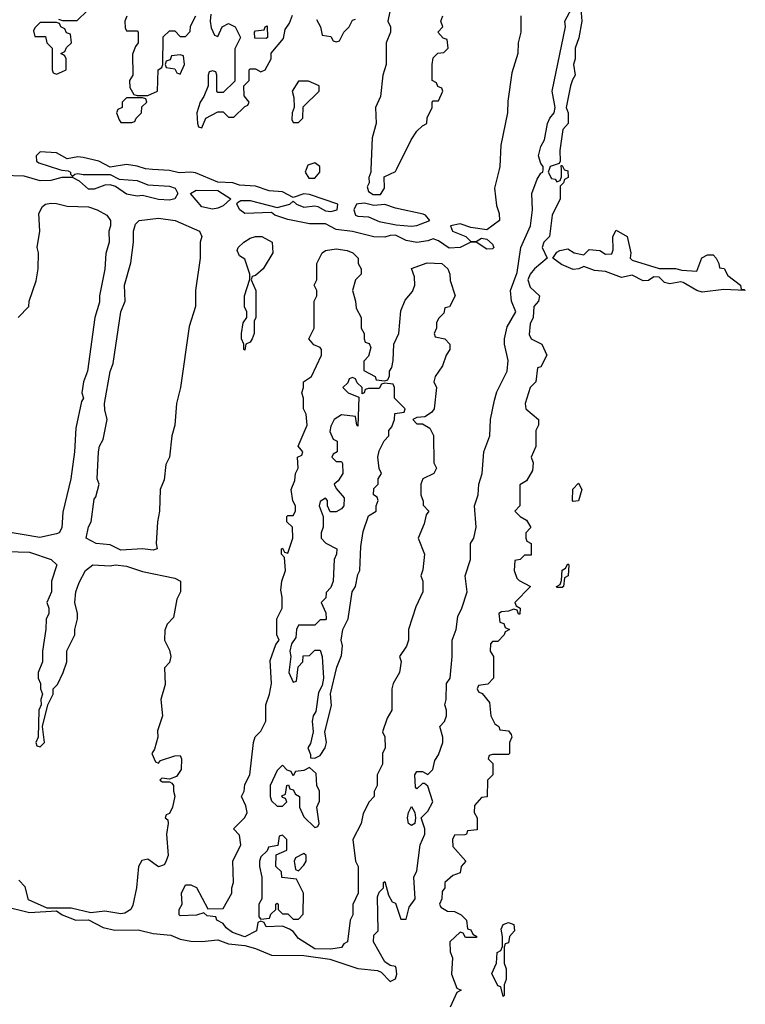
# Model space of a CAD drawing. Header units: inches. Extents: x 2701323 to 2964515, y 494916 to 722124.
# Tile 154 of 256: x 2741134 to 2743830, y 696898 to 700556. Entities that reach past the tile are written whole.
import ezdxf

# ---------------------------------------------------------------- set-up
doc = ezdxf.new("R2010")
doc.units = ezdxf.units.IN
doc.header["$MEASUREMENT"] = 0
doc.layers.add('C7649', color=7, linetype='Continuous')
doc.layers.add('C7740', color=7, linetype='Continuous')

msp = doc.modelspace()

# ---------------------------------------------------------------- linework, layer by layer
at = {"layer": 'C7649', "color": 2, "elevation": 10}
for points in [[(2741070, 697264), (2741170, 697239.1), (2741270, 697244.7), (2741292, 697230), (2741342, 697210), (2741390, 697211.3), (2741443.6, 697183.6), (2741487.2, 697172.8), (2741574, 697174), (2741630, 697160.5), (2741694.9, 697154.9), (2741730, 697139.3), (2741770, 697132.4), (2741810, 697130.4), (2741870, 697137.1), (2741910, 697122), (2741970, 697116), (2742010, 697104.9), (2742070, 697080.5), (2742190, 697079.1), (2742285.8, 697065.8), (2742390, 697030.5), (2742463.5, 697023.5), (2742477.3, 697017.3), (2742510, 696982), (2742530, 696992), (2742535.1, 697010), (2742532.5, 697032.5), (2742530, 697038), (2742510, 697042), (2742490, 697055.3), (2742448.7, 697130), (2742450, 697154), (2742466, 697170), (2742463.1, 697296.9), (2742470, 697314), (2742486, 697330), (2742486, 697350), (2742490, 697354), (2742503.6, 697303.6), (2742518, 697278), (2742530, 697274), (2742550, 697214), (2742570, 697214), (2742581.2, 697258.8), (2742602.7, 697290), (2742598, 697370), (2742610, 697394), (2742622, 697490), (2742639.3, 697530), (2742639.3, 697550), (2742626, 697590), (2742650, 697614.8), (2742669.3, 697650), (2742650, 697708.7), (2742638, 697718), (2742630, 697718), (2742610, 697698), (2742604, 697704), (2742602, 697750), (2742610, 697762), (2742630, 697762), (2742650, 697751.3), (2742668.7, 697770), (2742676.5, 697803.5), (2742690, 697824.7), (2742706, 697870), (2742706, 697890), (2742695.3, 697930), (2742712, 697948), (2742719.3, 697970), (2742719.3, 697990), (2742713.2, 698010), (2742719, 698030), (2742719.3, 698090), (2742732.7, 698110), (2742740.9, 698190), (2742740.9, 698250), (2742756.2, 698290), (2742761.6, 698338.4), (2742777.2, 698370), (2742796, 698430), (2742789.2, 698490), (2742809.3, 698550), (2742809.2, 698610), (2742821.2, 698630), (2742829.3, 698670.7), (2742823.7, 698750), (2742837, 698790), (2742839.5, 698830), (2742851.8, 698870), (2742858.4, 698950), (2742880.9, 699010), (2742883.6, 699070), (2742897.7, 699142.3), (2742906.3, 699173.7), (2742944.5, 699250), (2742949.4, 699290), (2742935.1, 699350), (2742935.1, 699370), (2742945.1, 699414.9), (2742977.2, 699470), (2742960.9, 699510), (2742957, 699550), (2742982.8, 699617.2), (2742996.4, 699710), (2743032, 699790), (2743039.6, 699850), (2743037, 699910), (2743056.3, 699963.7), (2743070, 699986), (2743078, 699990), (2743078.5, 700000)], [(2741281.7, 700000), (2741290, 699997.3), (2741314, 699994), (2741322, 699990), (2741322, 699982), (2741330, 699974), (2741338, 699982), (2741350, 699984.7), (2741370, 699980.7), (2741470, 699981), (2741503.8, 699963.8), (2741570, 699958), (2741610, 699942.4), (2741690, 699938), (2741711.3, 699930), (2741721, 699910), (2741710.2, 699889.8), (2741690, 699885.6), (2741650, 699887.6), (2741590, 699902.4), (2741570, 699900.5), (2741530, 699907.6), (2741490, 699936), (2741470, 699942), (2741450, 699940.7), (2741410, 699926.6), (2741390, 699926), (2741355.5, 699955.5), (2741330, 699969.3), (2741290, 699969.5), (2741250, 699958.7), (2741210, 699956.9), (2741150, 699974.7), (2741070, 699977.6)], [(2742915.5, 700000), (2742898, 699930), (2742905.4, 699865.4), (2742915.3, 699835.3), (2742916, 699810), (2742870, 699775.3), (2742810, 699784), (2742770, 699797.2), (2742734, 699790), (2742742, 699770), (2742790.9, 699750.9), (2742810, 699732), (2742830, 699732), (2742850, 699744.7), (2742870, 699741), (2742890, 699722), (2742896, 699710), (2742890, 699704), (2742870, 699703.7), (2742830, 699729), (2742810, 699729), (2742770, 699709.4), (2742730, 699706.6), (2742690, 699734), (2742670, 699742), (2742650, 699734), (2742610, 699727.6), (2742570, 699735.6), (2742530, 699755.1), (2742510, 699754.5), (2742490, 699747.6), (2742450, 699749.6), (2742370.5, 699769.5), (2742310, 699776.3), (2742270, 699797.6), (2742210, 699797.4), (2742130, 699813.3), (2742082, 699830), (2742070, 699839), (2741970, 699835.6), (2741952, 699850), (2741941.2, 699870), (2741943.2, 699876.8), (2741956, 699884), (2741990, 699883.8), (2742090, 699858), (2742138, 699870), (2742150, 699882), (2742162, 699870), (2742190, 699859.1), (2742230, 699864), (2742242, 699862), (2742270, 699845.5), (2742290, 699843), (2742314, 699850), (2742315.3, 699870), (2742210, 699906), (2742190, 699909.2), (2742150, 699895.3), (2742110, 699917), (2742060.7, 699920.7), (2742010, 699937), (2741950, 699940.9), (2741926, 699950), (2741870, 699952.7), (2741786.6, 699986.6), (2741770, 699989.4), (2741726.6, 699986.6), (2741690, 699996), (2741626.9, 700000)], [(2742198.6, 700000), (2742194.8, 699990), (2742207.7, 699967.7), (2742230, 699967.7), (2742249, 699990), (2742248.8, 700000)], [(2742438.4, 700000), (2742438, 699990), (2742431.3, 699970), (2742432, 699950), (2742425.2, 699934.8), (2742430, 699918), (2742446.8, 699906.8), (2742474, 699906), (2742488.7, 699930), (2742488.4, 699971.6), (2742530, 699992), (2742533.9, 700000)], [(2743157, 700000), (2743158, 699998), (2743170, 699994), (2743172, 699970), (2743158, 699962), (2743154, 699950), (2743142, 699938), (2743142, 699890), (2743112, 699830), (2743102, 699750), (2743081, 699730), (2743074.8, 699710), (2743094, 699670), (2743047, 699630), (2743030.4, 699610), (2743022, 699590), (2743030, 699562), (2743064.7, 699530), (2743062, 699510), (2743044.7, 699490), (2743042, 699450), (2743030, 699426), (2743026.4, 699386.4), (2743034, 699370), (2743074, 699350), (2743092, 699310), (2743070, 699266), (2743058, 699262), (2743052, 699210), (2743031.1, 699188.9), (2743012, 699130), (2743014, 699110), (2743062, 699070), (2743062, 699050), (2743052, 699030), (2743052, 698970), (2743034, 698930), (2743042, 698910), (2743039.6, 698880.4), (2743016.9, 698843.1), (2742992.7, 698827.3), (2742992, 698750), (2742974, 698730), (2742994, 698710), (2743016.9, 698696.9), (2743031.6, 698671.6), (2743031.6, 698668.4), (2743014, 698650), (2743014, 698630), (2743018, 698618), (2743034, 698610), (2743034, 698566), (2743010, 698566), (2742994, 698550), (2742974, 698546), (2742971.3, 698510), (2742981, 698481), (2742990, 698472), (2743032, 698450), (2742974, 698390), (2742978, 698378), (2742994, 698370), (2742992.7, 698347.3), (2742987.3, 698347.3), (2742982, 698362), (2742970, 698366), (2742950, 698358), (2742923.6, 698356.4), (2742914, 698350), (2742918, 698318), (2742932.7, 698312.7), (2742938, 698298), (2742954, 698290), (2742938, 698282), (2742934, 698270), (2742910, 698246), (2742890, 698246), (2742883.6, 698236.4), (2742882, 698210), (2742894, 698190), (2742894, 698110), (2742872.7, 698087.3), (2742838, 698082), (2742834, 698070), (2742838, 698058), (2742852.7, 698052.7), (2742879.6, 698019.6), (2742884.7, 697970), (2742899.6, 697939.6), (2742914, 697930), (2742918, 697918), (2742950, 697914), (2742959.6, 697899.6), (2742962, 697890), (2742954, 697870), (2742954, 697830), (2742950, 697826), (2742890, 697826), (2742878, 697822), (2742874, 697810), (2742892, 697792), (2742892, 697750), (2742872, 697730), (2742871.3, 697668.7), (2742850, 697666), (2742823.6, 697636.4), (2742822, 697610), (2742834, 697590), (2742834, 697546), (2742798, 697542), (2742794, 697530), (2742787.3, 697527.3), (2742750, 697526), (2742742, 697510), (2742743.6, 697483.6), (2742792, 697430), (2742774, 697410), (2742770, 697386), (2742743.6, 697376.4), (2742714, 697350), (2742714, 697330), (2742703.6, 697316.4), (2742702, 697290), (2742694, 697270), (2742698, 697258), (2742723.6, 697243.6), (2742750, 697242), (2742774, 697230), (2742794, 697210), (2742798, 697178), (2742810, 697174), (2742818, 697158), (2742832, 697150), (2742830, 697146), (2742790, 697146), (2742782, 697162), (2742770, 697166), (2742732, 697130), (2742732.7, 697092.7), (2742742, 697070), (2742738, 697010), (2742758, 696958), (2742774, 696950), (2742758, 696942), (2742732.7, 696887.3)], [(2743101.3, 700000), (2743098, 699990), (2743110, 699966), (2743123.6, 699963.6), (2743130, 699954), (2743142, 699958), (2743147.3, 699972.7), (2743146.5, 700000)], [(2741128, 699450), (2741168, 699490), (2741168.7, 699510), (2741194.6, 699585.4), (2741202, 699630), (2741204, 699690), (2741199, 699710), (2741209, 699770), (2741204.7, 699835.3), (2741218, 699862), (2741229.4, 699870.6), (2741250, 699874), (2741270, 699873.4), (2741310, 699862.8), (2741390, 699860.7), (2741422, 699850), (2741458, 699830), (2741470.8, 699810), (2741470.8, 699790), (2741464.7, 699770), (2741466, 699730), (2741453.2, 699686.8), (2741450.5, 699629.5), (2741430.7, 699530), (2741430, 699506), (2741413.4, 699450), (2741386, 699250), (2741370.8, 699210), (2741364.7, 699170), (2741370.6, 699150), (2741362.8, 699137.2), (2741342, 699038), (2741337.3, 698950), (2741324, 698850), (2741294, 698726), (2741290, 698668), (2741281, 698650), (2741270, 698645.6), (2741208, 698632), (2741070, 698655.1)], [(2741041.1, 698581.1), (2741170, 698578), (2741251, 698550), (2741271.3, 698530), (2741251.3, 698470), (2741251.3, 698430), (2741234, 698390), (2741242, 698370), (2741242, 698350), (2741231.6, 698328.4), (2741231.1, 698291.1), (2741218, 698210), (2741218, 698170), (2741202, 698130), (2741202, 698110), (2741211.3, 698090), (2741211.3, 698070), (2741218, 698050), (2741212, 698030), (2741214, 698010), (2741204.7, 697990), (2741202, 697890), (2741194, 697870), (2741198, 697858), (2741210, 697854), (2741226, 697870), (2741218, 697930), (2741238, 698010), (2741258, 698050), (2741258, 698070), (2741273.6, 698086.4), (2741295.3, 698130), (2741308.7, 698170), (2741308.9, 698211.1), (2741338, 698270), (2741338, 698290), (2741348, 698330), (2741348, 698350), (2741338, 698390), (2741342, 698430), (2741354.6, 698465.4), (2741378, 698510), (2741406, 698530), (2741470, 698527.3), (2741490, 698530.5), (2741530, 698525.5), (2741590, 698506), (2741710, 698481), (2741730.7, 698470), (2741730.7, 698430), (2741717.3, 698402.7), (2741705.4, 698334.6), (2741682, 698310), (2741672.7, 698287.3), (2741672, 698250), (2741690, 698214), (2741694.8, 698190), (2741690, 698168), (2741671.6, 698148.4), (2741674.4, 698085.6), (2741658, 698030), (2741664.7, 697970), (2741646.4, 697913.6), (2741646.8, 697890), (2741634.4, 697845.6), (2741624.7, 697830), (2741638, 697798), (2741650, 697794), (2741656.4, 697803.6), (2741710, 697821), (2741730, 697822), (2741734.8, 697810), (2741734, 697770), (2741716.3, 697743.7), (2741690, 697734), (2741662, 697738), (2741654, 697730), (2741664.7, 697724.7), (2741690, 697724.7), (2741698.8, 697718.8), (2741704.7, 697710), (2741704.7, 697690), (2741710.7, 697670.7), (2741702, 697630), (2741690, 697606), (2741678, 697602), (2741674, 697590), (2741683.6, 697583.6), (2741686, 697570), (2741678.8, 697530), (2741684.9, 697450), (2741675.9, 697424.1), (2741670, 697415.3), (2741650, 697408.7), (2741610, 697437.2), (2741587.5, 697432.5), (2741574.8, 697410), (2741567.7, 697330), (2741554, 697266), (2741547.3, 697250), (2741524.1, 697235.9), (2741510, 697234), (2741450, 697243.6), (2741397.5, 697237.5), (2741325.5, 697254.5), (2741235.3, 697255.3), (2741166, 697286), (2741153.8, 697333.8), (2741130, 697359)]]:
    msp.add_lwpolyline(points, dxfattribs=at)
for points in [[(2741850, 699852.6), (2741810, 699860.5), (2741768.7, 699910), (2741790, 699922), (2741870, 699921), (2741918, 699890), (2741890, 699864.7), (2741870, 699855.4)], [(2742414.8, 699874.8), (2742392.1, 699872.1), (2742384.7, 699870), (2742374.8, 699850), (2742381, 699830), (2742390, 699826), (2742430, 699823.8), (2742470, 699806.7), (2742533.2, 699793.2), (2742590, 699788.4), (2742610, 699790.7), (2742658, 699810), (2742642, 699830), (2742633.3, 699833.3), (2742530, 699856), (2742490, 699869.2), (2742450, 699865.2)], [(2741630, 698584.5), (2741589.6, 698589.6), (2741510, 698585.6), (2741470, 698605.1), (2741418, 698610), (2741381.2, 698630), (2741390, 698672), (2741399, 698690), (2741410, 698774), (2741416.4, 698783.6), (2741428.7, 698830), (2741422, 698850), (2741426, 698950), (2741430, 698972), (2741444, 698996), (2741459, 699070), (2741450, 699106), (2741449.4, 699130), (2741469.3, 699249.3), (2741481.2, 699278.8), (2741509.4, 699470), (2741525.2, 699510), (2741523.7, 699570), (2741546.8, 699653.2), (2741557.2, 699730), (2741556, 699770), (2741564.1, 699795.9), (2741578, 699810), (2741650, 699818), (2741711.3, 699810), (2741802, 699770), (2741810.8, 699750), (2741804.7, 699730), (2741804.7, 699670), (2741786.8, 699550), (2741786.8, 699490), (2741763.5, 699416.5), (2741730.7, 699190), (2741716.3, 699130), (2741710.7, 699050), (2741698.8, 699010), (2741690.5, 698930), (2741676.8, 698903.2), (2741670, 698846), (2741656, 698810), (2741653.4, 698730), (2741646, 698690), (2741640.7, 698610), (2741644.7, 698590)], [(2741970, 699328), (2741966, 699330), (2741966, 699350), (2741958, 699370), (2741958, 699390), (2741964, 699430), (2741978, 699450), (2741978, 699470), (2741969.3, 699489.3), (2741969, 699530), (2741988.4, 699591.6), (2741988.7, 699610), (2741970, 699666), (2741950, 699678), (2741942, 699698), (2741946, 699710), (2741966, 699730), (2741990, 699744.7), (2742009.4, 699750.6), (2742034, 699750), (2742072, 699730), (2742074, 699690), (2742038, 699630), (2742010, 699606), (2741998, 699602), (2741994, 699590), (2742011.3, 699550), (2742011.3, 699450), (2742004.7, 699435.3), (2742004.7, 699390), (2741998, 699370), (2741990, 699358), (2741974, 699350)], [(2743510, 699631.3), (2743570, 699631.3), (2743594.6, 699625.4), (2743650, 699622), (2743668.9, 699671.1), (2743690, 699682), (2743710, 699682), (2743722, 699670), (2743732, 699650), (2743734, 699634), (2743751.1, 699631.1), (2743765.4, 699605.4), (2743812, 699570), (2743814, 699554), (2743826, 699554), (2743830, 699549.4), (2743750, 699553.2), (2743670, 699544.2), (2743649.7, 699549.7), (2743599.6, 699579.6), (2743590, 699582), (2743550, 699574), (2743530, 699579.5), (2743510, 699599), (2743490, 699600.9), (2743470, 699587.3), (2743450, 699585.6), (2743410, 699607), (2743370, 699598.7), (2743310, 699620.7), (2743270, 699623.7), (2743230, 699639), (2743212, 699630), (2743190, 699627.8), (2743146.6, 699646.6), (2743115.3, 699670), (2743130, 699692), (2743141.2, 699698.8), (2743170, 699704.7), (2743194, 699690), (2743230, 699682), (2743250, 699702), (2743290, 699698), (2743310, 699684.7), (2743334, 699686), (2743339, 699701), (2743338, 699750), (2743350, 699774), (2743391, 699751), (2743404.7, 699690), (2743402, 699670), (2743410, 699662)], [(2742490, 699214), (2742502, 699218), (2742507.3, 699232.7), (2742508, 699250), (2742516.4, 699263.6), (2742522, 699290), (2742524, 699350), (2742542, 699390), (2742550, 699474), (2742565.6, 699514.4), (2742593.6, 699546.4), (2742602, 699570), (2742600.4, 699600.4), (2742590, 699632), (2742647.3, 699652.7), (2742702, 699650), (2742724.7, 699630), (2742732, 699610), (2742732.7, 699587.3), (2742752, 699530), (2742730.9, 699489.1), (2742714, 699486), (2742710, 699466), (2742690, 699446), (2742682, 699430), (2742682, 699410), (2742674, 699390), (2742678, 699378), (2742714, 699370), (2742732, 699350), (2742732, 699330), (2742718, 699310), (2742704.7, 699270), (2742678, 699230), (2742672, 699210), (2742682, 699190), (2742674, 699110), (2742663.6, 699096.4), (2742639.6, 699080.4), (2742610, 699078), (2742594, 699070), (2742610, 699054), (2742630, 699054), (2742658, 699038), (2742671.6, 699011.6), (2742672, 698910), (2742682, 698890), (2742672, 698870), (2742632, 698850), (2742624.7, 698830), (2742624.7, 698790), (2742632.7, 698767.3), (2742632.7, 698752.7), (2742654, 698730), (2742643.6, 698716.4), (2742636.9, 698683.1), (2742614, 698630), (2742638, 698570), (2742631.6, 698511.6), (2742624.7, 698490), (2742631.3, 698470), (2742631.3, 698430), (2742605.4, 698374.6), (2742578, 698290), (2742578, 698250), (2742571.6, 698228.4), (2742544.7, 698190), (2742551.3, 698171.3), (2742544.7, 698130), (2742521, 698090), (2742516, 698070), (2742516, 697990), (2742499.8, 697960.2), (2742482, 697910), (2742490.9, 697890.9), (2742491.3, 697850), (2742482, 697830), (2742482, 697790), (2742462, 697750), (2742462, 697710), (2742451.3, 697688.7), (2742451, 697670), (2742432, 697650), (2742410, 697606), (2742402, 697570), (2742372, 697510), (2742382, 697430), (2742392, 697410), (2742391.3, 697310), (2742371.6, 697268.4), (2742371.3, 697230), (2742362, 697210), (2742351.3, 697130), (2742338, 697122), (2742330, 697108.7), (2742290, 697102), (2742230, 697104), (2742170, 697142), (2742150, 697168), (2742136.4, 697176.4), (2742110, 697188), (2742050, 697186), (2742042, 697202), (2742030, 697206), (2742018, 697202), (2742014, 697170), (2741970, 697148.7), (2741924.1, 697164.1), (2741901.5, 697181.5), (2741890, 697198), (2741866, 697210), (2741862, 697222), (2741830, 697226), (2741818, 697238), (2741791, 697229), (2741730, 697226), (2741726, 697230), (2741726, 697250), (2741738, 697270), (2741735.3, 697310), (2741750, 697342), (2741770, 697342), (2741791.1, 697331.1), (2741832.7, 697252.7), (2741890, 697254), (2741922, 697310), (2741922, 697330), (2741928.7, 697350), (2741926, 697430), (2741955.3, 697490), (2741950, 697526), (2741928, 697550), (2741970, 697592), (2741979, 697610), (2741974.6, 697634.6), (2741958, 697670), (2741968, 697690), (2741970, 697714), (2741988.7, 697750), (2742002, 697870), (2742009.1, 697890.9), (2742030, 697912), (2742048.7, 697950), (2742048.7, 698010), (2742062, 698050), (2742069, 698090), (2742064.7, 698175.3), (2742085.6, 698234.4), (2742098, 698250), (2742089, 698270), (2742088.7, 698330), (2742108.7, 698370), (2742109, 698410), (2742104, 698436), (2742108, 698470), (2742122, 698510), (2742118, 698558), (2742106, 698570), (2742106, 698590), (2742110, 698592), (2742118, 698578), (2742130, 698574), (2742148.7, 698630), (2742148, 698670), (2742126, 698690), (2742126, 698710), (2742130, 698714), (2742150, 698714), (2742158, 698730), (2742158, 698750), (2742148.4, 698768.4), (2742142, 698810), (2742156.4, 698843.6), (2742158, 698870), (2742168, 698890), (2742166, 698930), (2742182, 698938), (2742186, 698950), (2742168.9, 698971.1), (2742202, 699050), (2742198, 699090), (2742188, 699110), (2742188, 699150), (2742182, 699170), (2742188.7, 699190), (2742188.7, 699210), (2742218, 699230), (2742255.3, 699310), (2742255.3, 699330), (2742250, 699338), (2742227.3, 699347.3), (2742208.7, 699370), (2742228, 699410), (2742228, 699510), (2742238, 699530), (2742238, 699550), (2742228, 699570), (2742238, 699590), (2742238, 699650), (2742258, 699690), (2742270, 699698), (2742310, 699704.7), (2742350, 699698.8), (2742372, 699690), (2742392, 699670), (2742392, 699650), (2742402, 699630), (2742402, 699610), (2742381, 699590), (2742371, 699550), (2742382, 699510), (2742383.6, 699483.6), (2742402, 699450), (2742402, 699410), (2742414, 699390), (2742414, 699370), (2742418, 699358), (2742432.7, 699352.7), (2742438, 699338), (2742430, 699306), (2742412.7, 699287.3), (2742412.7, 699252.7), (2742454, 699230), (2742458, 699218)], [(2742370, 699226), (2742358, 699222), (2742352.7, 699207.3), (2742334, 699190), (2742354, 699170), (2742394, 699154), (2742390, 699046), (2742386, 699050), (2742382, 699082), (2742330, 699088), (2742302, 699070), (2742290, 699046), (2742286.4, 699026.4), (2742298, 698998), (2742314, 698990), (2742314, 698950), (2742298, 698942), (2742294, 698930), (2742310, 698914), (2742330, 698914), (2742332.7, 698907.3), (2742334, 698870), (2742316.9, 698843.1), (2742302, 698830), (2742310, 698814), (2742339.6, 698779.6), (2742338, 698750), (2742330, 698738), (2742310, 698728), (2742288, 698728), (2742278, 698750), (2742278, 698770), (2742270, 698778), (2742250, 698766), (2742246, 698750), (2742262, 698710), (2742262, 698670), (2742254, 698650), (2742254, 698630), (2742271.6, 698611.6), (2742312, 698590), (2742311.3, 698570), (2742302, 698550), (2742298, 698470), (2742290, 698446), (2742272.7, 698427.3), (2742271.6, 698408.4), (2742254, 698390), (2742271.6, 698351.6), (2742272, 698330), (2742270, 698326), (2742250, 698326), (2742230, 698306), (2742170, 698306), (2742162, 698290), (2742159.6, 698260.4), (2742143.6, 698236.4), (2742138, 698210), (2742141, 698190), (2742134, 698130), (2742150, 698094), (2742162, 698098), (2742168.4, 698151.6), (2742186, 698170), (2742187.3, 698192.7), (2742210, 698194), (2742230, 698214), (2742250, 698214), (2742258, 698190), (2742262.8, 698110), (2742257.3, 698082.7), (2742244, 698056), (2742234, 697986), (2742224.7, 697970), (2742221, 697950), (2742224.7, 697910), (2742213.7, 697866.3), (2742204.7, 697850), (2742214, 697826), (2742214, 697814), (2742230, 697812), (2742250, 697822), (2742269, 697850), (2742273.2, 697870), (2742268, 697910), (2742292.3, 698007.7), (2742288.9, 698051.1), (2742312.7, 698150), (2742330, 698194), (2742332.7, 698230), (2742328.7, 698250), (2742334, 698290), (2742354, 698330), (2742369.2, 698430), (2742381.2, 698450), (2742390, 698494), (2742398, 698510), (2742401.5, 698598.5), (2742410, 698654), (2742430, 698712), (2742458, 698730), (2742458, 698750), (2742466, 698770), (2742462, 698782), (2742448.7, 698790), (2742450, 698814), (2742466, 698830), (2742466, 698850), (2742478, 698870), (2742468.9, 698888.9), (2742464, 698930), (2742470, 698954), (2742488.4, 698991.6), (2742506, 699010), (2742506, 699030), (2742516.4, 699043.6), (2742526, 699070), (2742527.3, 699092.7), (2742562, 699098), (2742566, 699110), (2742526, 699150), (2742526, 699190), (2742522, 699202), (2742490, 699206), (2742478, 699202), (2742470, 699186), (2742430, 699186), (2742418, 699182), (2742414, 699170), (2742406, 699166), (2742406, 699190), (2742387.3, 699207.3), (2742382, 699222)], [(2743190, 698766), (2743188, 698770), (2743188.7, 698811.3), (2743210, 698834), (2743222, 698810), (2743210, 698768)], [(2743130, 698446), (2743128, 698450), (2743142, 698458), (2743147.3, 698472.7), (2743148.9, 698511.1), (2743162, 698518), (2743170, 698534), (2743174, 698530), (2743172, 698490), (2743158, 698482), (2743154, 698450), (2743150, 698446)], [(2742110, 697786), (2742090, 697766), (2742064.7, 697710), (2742064.7, 697670), (2742070, 697654), (2742090, 697634), (2742110, 697634), (2742126, 697650), (2742122, 697662), (2742110, 697666), (2742108.4, 697671.6), (2742122, 697678), (2742126, 697710), (2742132.7, 697712.7), (2742138, 697698), (2742150, 697694), (2742158, 697678), (2742174, 697670), (2742174, 697630), (2742190, 697594), (2742230, 697554), (2742242, 697558), (2742246, 697570), (2742238, 697630), (2742247.3, 697652.7), (2742248, 697690), (2742238, 697710), (2742235.3, 697755.3), (2742210, 697778), (2742190, 697766), (2742158, 697762), (2742150, 697746), (2742142, 697762), (2742127.3, 697767.3)], [(2742590, 697562), (2742578, 697570), (2742575.3, 697590), (2742578, 697610), (2742590, 697632), (2742602, 697610), (2742604.7, 697590), (2742602, 697570)], [(2742110, 697526), (2742098, 697522), (2742092.7, 697487.3), (2742058, 697482), (2742052.7, 697467.3), (2742030, 697446), (2742024.7, 697430), (2742024.7, 697410), (2742034, 697370), (2742034, 697290), (2742022, 697270), (2742022, 697222), (2742030, 697214), (2742062, 697218), (2742067.3, 697232.7), (2742086, 697250), (2742086, 697270), (2742090, 697274), (2742094, 697270), (2742094, 697250), (2742110, 697234), (2742130, 697234), (2742150, 697214), (2742170, 697214), (2742187.3, 697232.7), (2742188, 697310), (2742162, 697362), (2742108.4, 697368.4), (2742106, 697390), (2742086, 697410), (2742087.3, 697452.7), (2742126, 697470), (2742126, 697510)], [(2742190, 697458), (2742158, 697442), (2742154, 697430), (2742158, 697398), (2742170, 697394), (2742190, 697414), (2742198, 697430), (2742198, 697450)], [(2742930, 696926), (2742922, 696962), (2742910, 696966), (2742888, 697012), (2742906, 697050), (2742908, 697090), (2742922, 697098), (2742927.3, 697112.7), (2742928, 697150), (2742923.1, 697176.9), (2742930, 697194), (2742950, 697202), (2742970, 697194), (2742972, 697170), (2742954, 697150), (2742950, 697126), (2742938, 697122), (2742934, 697110), (2742934, 697050), (2742942, 697030), (2742942, 696990), (2742934, 696970), (2742934, 696930)]]:
    msp.add_lwpolyline(points, close=True, dxfattribs=at)
at = {"layer": 'C7740', "color": 2, "elevation": 10}
for points in [[(2742518, 700630), (2742502, 700550), (2742511.3, 700530), (2742511.3, 700510), (2742496, 700470), (2742496, 700390), (2742482.8, 700350), (2742474.8, 700270), (2742456, 700230), (2742458.8, 700170), (2742443.5, 700116.5), (2742438.4, 700000)], [(2743078.5, 700000), (2743079, 700010), (2743070, 700022), (2743061.6, 700050), (2743070, 700084.7), (2743083.6, 700110), (2743095.1, 700170), (2743103.7, 700190), (2743119.3, 700210), (2743123.7, 700230), (2743112.3, 700290), (2743162, 700530), (2743159.5, 700550), (2743202, 700630)], [(2741278, 700558), (2741292.7, 700552.7), (2741347.3, 700552.7), (2741386, 700590)], [(2743218, 700610), (2743222, 700550), (2743211.1, 700488.9), (2743198, 700450), (2743198, 700410), (2743192, 700390), (2743198, 700350), (2743187.3, 700332.7), (2743181, 700310), (2743164.7, 700230), (2743171.3, 700210), (2743171.3, 700170), (2743151.6, 700148.4), (2743141, 700070), (2743142, 700030), (2743138, 700022), (2743104.7, 700010), (2743101.3, 700000)], [(2741531.3, 700568.7), (2741524.7, 700550), (2741525.4, 700525.4), (2741530, 700514), (2741570, 700514), (2741574, 700510), (2741574, 700470), (2741563.6, 700456.4), (2741552.7, 700427.3), (2741554, 700350), (2741542, 700330), (2741543.6, 700303.6), (2741558, 700278), (2741570, 700274), (2741610, 700274), (2741646, 700290), (2741648, 700370), (2741662, 700378), (2741666, 700390), (2741667.3, 700492.7), (2741690, 700514), (2741710, 700514), (2741730, 700494), (2741750, 700494), (2741767.3, 700512.7), (2741768.4, 700531.6), (2741788, 700570)], [(2741843.6, 700576.4), (2741842, 700550), (2741845.4, 700525.4), (2741858, 700498), (2741870, 700494), (2741886, 700530), (2741910, 700542), (2741934, 700530), (2741954, 700490), (2741932.7, 700447.3), (2741932.7, 700327.3), (2741890, 700286), (2741870, 700286), (2741866, 700290), (2741866, 700350), (2741862, 700362), (2741850, 700366), (2741838, 700362), (2741834, 700350), (2741834, 700310), (2741818, 700270), (2741804.7, 700250), (2741792, 700210), (2741794, 700170), (2741798, 700158), (2741810, 700154), (2741826, 700190), (2741870, 700214), (2741890, 700214), (2741910, 700194), (2741930, 700194), (2741970, 700234), (2741982, 700238), (2741986, 700250), (2741967.3, 700272.7), (2741966, 700310), (2741986, 700330), (2741986, 700370), (2741990, 700374), (2742010, 700374), (2742030, 700362), (2742046, 700370), (2742068, 700410), (2742068.4, 700431.6), (2742113.6, 700486.4), (2742120.4, 700519.6), (2742136.4, 700543.6), (2742147.3, 700572.7)], [(2742236.9, 700556.9), (2742252, 700530), (2742258, 700498), (2742290, 700494), (2742298, 700478), (2742310, 700474), (2742322, 700478), (2742338, 700510), (2742358, 700530), (2742370, 700554), (2742382, 700558)], [(2742533.9, 700000), (2742588, 700110), (2742610, 700142), (2742630, 700162), (2742646, 700170), (2742648.4, 700191.6), (2742666, 700230), (2742666, 700250), (2742670, 700254), (2742690, 700254), (2742706, 700290), (2742702, 700302), (2742687.3, 700307.3), (2742682, 700322), (2742666, 700330), (2742666, 700390), (2742670, 700414), (2742688, 700432), (2742710, 700434), (2742726, 700450), (2742722, 700482), (2742707.3, 700487.3), (2742688, 700510), (2742706, 700530), (2742698, 700550), (2742706, 700570)], [(2742996, 700570), (2742996, 700510), (2742986, 700470), (2742984.7, 700430), (2742962, 700358), (2742947.1, 700252.9), (2742946, 700210), (2742921, 700090), (2742918, 700010), (2742915.5, 700000)], [(2741626.9, 700000), (2741601.6, 700001.6), (2741570, 700012.3), (2741530, 700018.4), (2741470, 700008), (2741428, 700030), (2741370, 700043.7), (2741350, 700046), (2741310, 700039), (2741270, 700060.9), (2741210, 700065.2), (2741194.8, 700050), (2741196, 700030), (2741204.7, 700024.7), (2741281.7, 700000)], [(2742248.8, 700000), (2742248.7, 700010), (2742230, 700024), (2742204.5, 700015.5), (2742198.6, 700000)], [(2743146.5, 700000), (2743146, 700014), (2743150, 700014), (2743157, 700000)]]:
    msp.add_lwpolyline(points, dxfattribs=at)
for points in [[(2741270, 700546), (2741210, 700546), (2741190, 700526), (2741185.4, 700514.6), (2741190, 700494), (2741230, 700494), (2741234, 700470), (2741254, 700450), (2741254, 700370), (2741258, 700358), (2741270, 700354), (2741290, 700362), (2741306, 700370), (2741306, 700410), (2741302, 700422), (2741286, 700430), (2741302, 700438), (2741307.3, 700452.7), (2741326, 700470), (2741322, 700502), (2741307.3, 700507.3), (2741302, 700522), (2741286, 700530), (2741282, 700542)], [(2742050, 700486), (2742007.3, 700487.3), (2742006, 700510), (2742010, 700514), (2742042, 700518), (2742046, 700530), (2742052.7, 700532.7), (2742054, 700490)], [(2741730, 700426), (2741698, 700422), (2741692.7, 700407.3), (2741678, 700402), (2741674, 700390), (2741678, 700378), (2741710, 700374), (2741718, 700358), (2741730, 700354), (2741746, 700390), (2741742, 700422)], [(2742170, 700328), (2742146, 700290), (2742152.7, 700267.3), (2742154, 700230), (2742146, 700210), (2742145.4, 700185.4), (2742150, 700174), (2742170, 700174), (2742186, 700190), (2742187.3, 700232.7), (2742246, 700290), (2742246, 700310), (2742207.3, 700327.3)], [(2741590, 700266), (2741530, 700266), (2741514, 700250), (2741514, 700230), (2741498, 700222), (2741494, 700210), (2741503.6, 700183.6), (2741510, 700174), (2741550, 700174), (2741562, 700178), (2741566, 700190), (2741586, 700210), (2741587.3, 700232.7), (2741606, 700250), (2741602, 700262)]]:
    msp.add_lwpolyline(points, close=True, dxfattribs=at)

doc.saveas('drawing.dxf')
